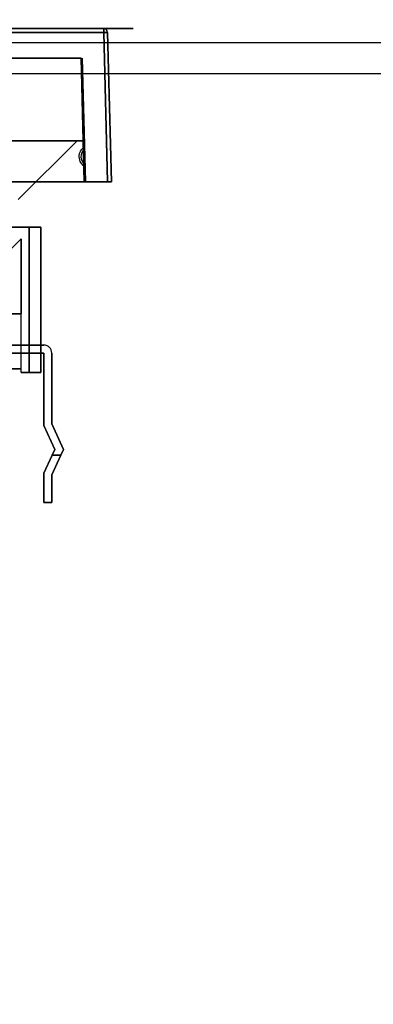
# Model space of a CAD drawing. Header units: millimetres. Extents: x 0 to 1524, y 0 to 1016.
# Tile 254 of 256: x 725 to 734, y 749 to 774. Entities that reach past the tile are written whole.
import ezdxf

# ---------------------------------------------------------------- set-up
doc = ezdxf.new("R2010")
doc.units = ezdxf.units.MM
doc.header["$LTSCALE"] = 83.82
doc.layers.get('0').update_dxf_attribs({"linetype": 'CONTINUOUS'})
doc.styles.get("Standard").update_dxf_attribs({"font": 'txt', "width": 0.8})
doc.dimstyles.new('DIMSTYLE_1', dxfattribs={"dimtxt": 15, "dimasz": 12, "dimexe": 0.18, "dimexo": 0.0625, "dimgap": 0.09, "dimtad": 1, "dimzin": 0, "dimdsep": 46, "dimtxsty": 'STANDARD', "dimblk": 'CLOSED', "dimblk1": 'CLOSED', "dimblk2": 'CLOSED', "dimcen": 0.09, "dimadec": 0, "dimazin": 0, "dimtp": 0.01, "dimtm": 0.01, "dimtfac": 1, "dimtofl": 0, "dimtmove": 0, "dimatfit": 3, "dimldrblk": 'CLOSED', "dimfxl": 1, "dimtolj": 1, "dimtzin": 0, "dimarcsym": 0})

# ---------------------------------------------------------------- blocks, each defined once
blk = doc.blocks.new('_CLOSED')
at = {"color": 0, "linetype": 'BYBLOCK'}
for p, q in [((0, 0), (-1, 0.2083)), ((-1, 0.2083), (-1, -0.2083)), ((-1, -0.2083), (0, 0)), ((-1, 0), (0, 0))]:
    blk.add_line(p, q, dxfattribs=at)
blk = doc.blocks.new('*D8')
at = {"color": 2, "linetype": 'CONTINUOUS'}
for p, q in [((743.487, 787.116), (417.669, 787.116)), ((418.669, 787.116), (418.669, 678.137)), ((418.669, 569.158), (418.669, 678.137)), ((571.056, 569.158), (417.669, 569.158))]:
    blk.add_line(p, q, dxfattribs=at)
at = {"color": 2, "linetype": 'CONTINUOUS', "xscale": 12, "yscale": 12, "zscale": 12}
for p, rotation in [((418.669, 787.116), 90), ((418.669, 569.158), 270)]:
    blk.add_blockref('_CLOSED', p, dxfattribs=dict(at, rotation=rotation))

msp = doc.modelspace()

# ---------------------------------------------------------------- linework, layer by layer
at = {"color": 4, "linetype": 'CONTINUOUS'}
for p, q in [((727.744, 774.028), (713.244, 774.028)), ((713.244, 774.028), (727.744, 774.028)), ((727.744, 774.028), (713.244, 774.028)), ((713.244, 774.028), (727.744, 774.028)), ((727.544, 774.028), (713.444, 774.028)), ((713.444, 774.028), (727.544, 774.028)), ((727.544, 774.028), (713.444, 774.028)), ((713.444, 774.028), (727.544, 774.028))]:
    msp.add_line(p, q, dxfattribs=at)
at = {"color": 6, "linetype": 'CONTINUOUS'}
for p, q in [((713.994, 774.028), (726.995, 774.028)), ((726.995, 774.028), (713.994, 774.028)), ((713.994, 774.028), (726.995, 774.028)), ((726.995, 774.028), (713.994, 774.028)), ((726.995, 773.93), (713.994, 773.93)), ((713.994, 773.93), (726.995, 773.93)), ((726.995, 773.93), (713.994, 773.93)), ((713.994, 773.93), (726.995, 773.93)), ((727.094, 770.128), (726.995, 773.93)), ((726.995, 773.93), (727.094, 770.128)), ((727.094, 770.128), (726.995, 773.93)), ((726.995, 773.93), (727.094, 770.128)), ((727.095, 773.93), (727.194, 770.128)), ((727.194, 770.128), (727.095, 773.93)), ((727.095, 773.93), (727.194, 770.128)), ((727.194, 770.128), (727.095, 773.93)), ((726.319, 771.178), (714.669, 771.178)), ((714.669, 771.178), (726.319, 771.178)), ((726.319, 771.178), (714.669, 771.178)), ((714.669, 771.178), (726.319, 771.178)), ((724.819, 769.678), (726.319, 771.178)), ((724.819, 769.678), (726.319, 771.178)), ((724.819, 769.678), (726.319, 771.178)), ((724.819, 769.678), (726.319, 771.178)), ((726.508, 770.959), (726.506, 771.018)), ((726.506, 771.018), (726.508, 770.959)), ((726.508, 770.959), (726.506, 771.018)), ((726.506, 771.018), (726.508, 770.959)), ((726.518, 770.576), (726.508, 770.959)), ((726.508, 770.959), (726.518, 770.576)), ((726.518, 770.576), (726.508, 770.959)), ((726.508, 770.959), (726.518, 770.576)), ((726.519, 770.518), (726.518, 770.576)), ((726.518, 770.576), (726.519, 770.518)), ((726.519, 770.518), (726.518, 770.576)), ((726.518, 770.576), (726.519, 770.518)), ((713.894, 770.128), (727.094, 770.128)), ((727.094, 770.128), (713.894, 770.128)), ((713.894, 770.128), (727.094, 770.128)), ((727.094, 770.128), (713.894, 770.128)), ((714.489, 770.128), (726.499, 770.128)), ((726.499, 770.128), (714.489, 770.128)), ((714.489, 770.128), (726.499, 770.128)), ((726.499, 770.128), (714.489, 770.128)), ((727.194, 770.128), (727.094, 770.128)), ((727.094, 770.128), (727.194, 770.128)), ((727.194, 770.128), (727.094, 770.128)), ((727.094, 770.128), (727.194, 770.128)), ((725.094, 768.978), (725.094, 765.278)), ((725.094, 765.278), (725.094, 768.978)), ((725.094, 768.978), (725.094, 765.278)), ((725.094, 765.278), (725.094, 768.978)), ((725.394, 765.278), (725.394, 768.978)), ((725.394, 768.978), (725.394, 765.278)), ((725.394, 765.278), (725.394, 768.978)), ((725.394, 768.978), (725.394, 765.278)), ((724.894, 765.378), (724.894, 768.678)), ((724.894, 765.378), (724.894, 768.678)), ((724.894, 765.378), (724.894, 768.678)), ((724.894, 765.378), (724.894, 768.678)), ((724.894, 766.778), (722.994, 766.778)), ((722.994, 766.778), (724.894, 766.778)), ((724.894, 766.778), (722.994, 766.778)), ((722.994, 766.778), (724.894, 766.778)), ((724.894, 765.278), (724.894, 766.778)), ((724.894, 765.278), (724.894, 766.778)), ((724.894, 765.278), (724.894, 766.778)), ((724.894, 765.278), (724.894, 766.778)), ((724.594, 765.978), (725.474, 765.978)), ((725.474, 765.978), (724.594, 765.978)), ((724.594, 765.978), (725.474, 765.978)), ((725.474, 765.978), (724.594, 765.978)), ((724.594, 765.978), (725.474, 765.978)), ((724.594, 765.978), (725.474, 765.978)), ((724.594, 765.978), (725.474, 765.978)), ((725.474, 765.978), (724.594, 765.978)), ((724.594, 765.978), (725.474, 765.978)), ((725.474, 765.978), (724.594, 765.978)), ((724.594, 765.978), (725.474, 765.978)), ((724.594, 765.978), (725.474, 765.978)), ((725.474, 765.778), (724.594, 765.778)), ((724.594, 765.778), (725.474, 765.778)), ((725.474, 765.778), (724.594, 765.778)), ((725.474, 765.778), (724.594, 765.778)), ((725.474, 765.778), (724.594, 765.778)), ((724.594, 765.778), (725.474, 765.778)), ((725.474, 765.778), (724.594, 765.778)), ((724.594, 765.778), (725.474, 765.778)), ((725.474, 765.778), (724.594, 765.778)), ((725.474, 765.778), (724.594, 765.778)), ((725.474, 765.778), (724.594, 765.778)), ((724.594, 765.778), (725.474, 765.778)), ((724.894, 765.378), (724.894, 765.778)), ((724.894, 765.778), (725.394, 765.778)), ((724.894, 765.378), (724.894, 765.778)), ((725.394, 765.778), (724.894, 765.778)), ((724.894, 765.378), (724.894, 765.778)), ((724.894, 765.778), (725.394, 765.778)), ((724.894, 765.378), (724.894, 765.778)), ((725.394, 765.778), (724.894, 765.778)), ((725.394, 765.278), (725.394, 765.778)), ((725.394, 765.278), (725.394, 765.778)), ((725.394, 765.278), (725.394, 765.778)), ((725.394, 765.278), (725.394, 765.778)), ((725.474, 765.778), (725.474, 763.934)), ((725.474, 763.934), (725.474, 765.778)), ((725.474, 765.778), (725.474, 763.934)), ((725.474, 763.934), (725.474, 765.778)), ((725.474, 763.934), (725.474, 765.778)), ((725.474, 763.934), (725.474, 765.778)), ((725.474, 765.778), (725.474, 763.934)), ((725.474, 763.934), (725.474, 765.778)), ((725.474, 765.778), (725.474, 763.934)), ((725.474, 763.934), (725.474, 765.778)), ((725.474, 763.934), (725.474, 765.778)), ((725.474, 763.934), (725.474, 765.778)), ((725.674, 763.978), (725.674, 765.778)), ((725.674, 765.778), (725.674, 763.978)), ((725.674, 763.978), (725.674, 765.778)), ((725.674, 765.778), (725.674, 763.978)), ((725.674, 765.778), (725.674, 763.978)), ((725.674, 765.778), (725.674, 763.978)), ((725.674, 763.978), (725.674, 765.778)), ((725.674, 765.778), (725.674, 763.978)), ((725.674, 763.978), (725.674, 765.778)), ((725.674, 765.778), (725.674, 763.978)), ((725.674, 765.778), (725.674, 763.978)), ((725.674, 765.778), (725.674, 763.978)), ((724.894, 765.378), (722.994, 765.378)), ((722.994, 765.378), (724.894, 765.378)), ((724.894, 765.378), (722.994, 765.378)), ((722.994, 765.378), (724.894, 765.378)), ((724.894, 765.278), (724.894, 765.378)), ((724.894, 765.278), (724.894, 765.378)), ((724.894, 765.278), (724.894, 765.378)), ((724.894, 765.278), (724.894, 765.378)), ((725.094, 765.278), (724.894, 765.278)), ((724.894, 765.278), (725.394, 765.278)), ((724.894, 765.278), (725.094, 765.278)), ((725.394, 765.278), (724.894, 765.278)), ((725.094, 765.278), (724.894, 765.278)), ((724.894, 765.278), (725.394, 765.278)), ((724.894, 765.278), (725.094, 765.278)), ((725.394, 765.278), (724.894, 765.278)), ((725.754, 763.328), (725.474, 763.934)), ((725.474, 763.934), (725.754, 763.328)), ((725.474, 763.934), (725.754, 763.328)), ((725.754, 763.328), (725.474, 763.934)), ((725.754, 763.328), (725.474, 763.934)), ((725.474, 763.934), (725.754, 763.328)), ((725.754, 763.328), (725.474, 763.934)), ((725.474, 763.934), (725.754, 763.328)), ((725.474, 763.934), (725.754, 763.328)), ((725.754, 763.328), (725.474, 763.934)), ((725.754, 763.328), (725.474, 763.934)), ((725.474, 763.934), (725.754, 763.328)), ((725.674, 763.978), (725.974, 763.328)), ((725.974, 763.328), (725.674, 763.978)), ((725.974, 763.328), (725.674, 763.978)), ((725.674, 763.978), (725.974, 763.328)), ((725.674, 763.978), (725.974, 763.328)), ((725.974, 763.328), (725.674, 763.978)), ((725.674, 763.978), (725.974, 763.328)), ((725.974, 763.328), (725.674, 763.978)), ((725.974, 763.328), (725.674, 763.978)), ((725.674, 763.978), (725.974, 763.328)), ((725.674, 763.978), (725.974, 763.328)), ((725.974, 763.328), (725.674, 763.978)), ((725.685, 763.178), (725.754, 763.328)), ((725.754, 763.328), (725.685, 763.178)), ((725.754, 763.328), (725.685, 763.178)), ((725.685, 763.178), (725.754, 763.328)), ((725.685, 763.178), (725.754, 763.328)), ((725.754, 763.328), (725.685, 763.178)), ((725.685, 763.178), (725.754, 763.328)), ((725.754, 763.328), (725.685, 763.178)), ((725.754, 763.328), (725.685, 763.178)), ((725.685, 763.178), (725.754, 763.328)), ((725.685, 763.178), (725.754, 763.328)), ((725.754, 763.328), (725.685, 763.178)), ((725.974, 763.328), (725.905, 763.178)), ((725.905, 763.178), (725.974, 763.328)), ((725.905, 763.178), (725.974, 763.328)), ((725.974, 763.328), (725.905, 763.178)), ((725.974, 763.328), (725.905, 763.178)), ((725.905, 763.178), (725.974, 763.328)), ((725.974, 763.328), (725.905, 763.178)), ((725.905, 763.178), (725.974, 763.328)), ((725.905, 763.178), (725.974, 763.328)), ((725.974, 763.328), (725.905, 763.178)), ((725.974, 763.328), (725.905, 763.178)), ((725.905, 763.178), (725.974, 763.328)), ((725.474, 762.721), (725.685, 763.178)), ((725.685, 763.178), (725.474, 762.721)), ((725.474, 762.721), (725.685, 763.178)), ((725.685, 763.178), (725.474, 762.721)), ((725.474, 762.721), (725.685, 763.178)), ((725.685, 763.178), (725.474, 762.721)), ((725.474, 762.721), (725.685, 763.178)), ((725.685, 763.178), (725.474, 762.721)), ((725.474, 762.721), (725.685, 763.178)), ((725.685, 763.178), (725.474, 762.721)), ((725.474, 762.721), (725.685, 763.178)), ((725.685, 763.178), (725.474, 762.721)), ((725.905, 763.178), (725.674, 762.678)), ((725.674, 762.678), (725.905, 763.178)), ((725.905, 763.178), (725.674, 762.678)), ((725.674, 762.678), (725.905, 763.178)), ((725.905, 763.178), (725.674, 762.678)), ((725.674, 762.678), (725.905, 763.178)), ((725.905, 763.178), (725.674, 762.678)), ((725.674, 762.678), (725.905, 763.178)), ((725.905, 763.178), (725.674, 762.678)), ((725.674, 762.678), (725.905, 763.178)), ((725.905, 763.178), (725.674, 762.678)), ((725.674, 762.678), (725.905, 763.178)), ((725.685, 763.178), (725.905, 763.178)), ((725.905, 763.178), (725.685, 763.178)), ((725.685, 763.178), (725.905, 763.178)), ((725.905, 763.178), (725.685, 763.178)), ((725.685, 763.178), (725.905, 763.178)), ((725.905, 763.178), (725.685, 763.178)), ((725.685, 763.178), (725.905, 763.178)), ((725.905, 763.178), (725.685, 763.178)), ((725.685, 763.178), (725.905, 763.178)), ((725.905, 763.178), (725.685, 763.178)), ((725.685, 763.178), (725.905, 763.178)), ((725.905, 763.178), (725.685, 763.178)), ((725.474, 762.721), (725.474, 761.978)), ((725.474, 761.978), (725.474, 762.721)), ((725.474, 762.721), (725.474, 761.978)), ((725.474, 761.978), (725.474, 762.721)), ((725.474, 762.721), (725.474, 761.978)), ((725.474, 761.978), (725.474, 762.721)), ((725.474, 762.721), (725.474, 761.978)), ((725.474, 761.978), (725.474, 762.721)), ((725.474, 762.721), (725.474, 761.978)), ((725.474, 761.978), (725.474, 762.721)), ((725.474, 762.721), (725.474, 761.978)), ((725.474, 761.978), (725.474, 762.721)), ((725.674, 761.978), (725.674, 762.678)), ((725.674, 762.678), (725.674, 761.978)), ((725.674, 761.978), (725.674, 762.678)), ((725.674, 762.678), (725.674, 761.978)), ((725.674, 761.978), (725.674, 762.678)), ((725.674, 762.678), (725.674, 761.978)), ((725.674, 761.978), (725.674, 762.678)), ((725.674, 762.678), (725.674, 761.978)), ((725.674, 761.978), (725.674, 762.678)), ((725.674, 762.678), (725.674, 761.978)), ((725.674, 761.978), (725.674, 762.678)), ((725.674, 762.678), (725.674, 761.978)), ((725.674, 761.978), (725.474, 761.978)), ((725.474, 761.978), (725.674, 761.978)), ((725.674, 761.978), (725.474, 761.978)), ((725.474, 761.978), (725.674, 761.978)), ((725.674, 761.978), (725.474, 761.978)), ((725.474, 761.978), (725.674, 761.978)), ((725.674, 761.978), (725.474, 761.978)), ((725.474, 761.978), (725.674, 761.978)), ((725.674, 761.978), (725.474, 761.978)), ((725.474, 761.978), (725.674, 761.978)), ((725.674, 761.978), (725.474, 761.978)), ((725.474, 761.978), (725.674, 761.978))]:
    msp.add_line(p, q, dxfattribs=at)
at = {"color": 7, "linetype": 'CONTINUOUS'}
for p, q in [((546.394, 773.678), (974.394, 773.678)), ((546.394, 773.678), (974.394, 773.678)), ((726.417, 773.278), (714.572, 773.278)), ((714.572, 773.278), (726.417, 773.278)), ((726.417, 773.278), (714.572, 773.278)), ((714.572, 773.278), (726.417, 773.278)), ((726.499, 770.128), (726.417, 773.278)), ((726.417, 773.278), (726.499, 770.128)), ((726.499, 770.128), (726.417, 773.278)), ((726.417, 773.278), (726.499, 770.128)), ((726.447, 773.278), (726.529, 770.128)), ((726.529, 770.128), (726.447, 773.278)), ((726.447, 773.278), (726.529, 770.128)), ((726.529, 770.128), (726.447, 773.278)), ((974.394, 772.878), (546.394, 772.878)), ((714.494, 771.178), (726.494, 771.178)), ((726.494, 771.178), (714.494, 771.178)), ((714.494, 771.178), (726.494, 771.178)), ((726.494, 771.178), (714.494, 771.178)), ((726.529, 770.128), (726.499, 770.128)), ((726.499, 770.128), (726.529, 770.128)), ((726.529, 770.128), (726.499, 770.128)), ((726.499, 770.128), (726.529, 770.128)), ((715.894, 768.978), (725.094, 768.978)), ((725.094, 768.978), (715.894, 768.978)), ((715.894, 768.978), (725.094, 768.978)), ((725.094, 768.978), (715.894, 768.978)), ((724.394, 768.178), (724.894, 768.678)), ((724.894, 768.678), (724.394, 768.178)), ((724.394, 768.178), (724.894, 768.678)), ((724.894, 768.678), (724.394, 768.178)), ((724.894, 766.778), (724.894, 768.678)), ((724.894, 768.678), (724.894, 766.778)), ((724.894, 766.778), (724.894, 768.678)), ((724.894, 768.678), (724.894, 766.778)), ((722.994, 766.778), (724.894, 766.778)), ((724.894, 766.778), (722.994, 766.778)), ((722.994, 766.778), (724.894, 766.778)), ((724.894, 766.778), (722.994, 766.778)), ((725.394, 765.778), (724.894, 765.778)), ((724.894, 765.778), (725.394, 765.778)), ((724.894, 765.778), (725.394, 765.778)), ((725.394, 765.778), (724.894, 765.778)), ((724.894, 765.778), (725.394, 765.778)), ((725.394, 765.778), (724.894, 765.778)), ((725.394, 765.778), (724.894, 765.778)), ((724.894, 765.778), (725.394, 765.778)), ((724.894, 765.778), (725.394, 765.778)), ((725.394, 765.778), (724.894, 765.778)), ((724.894, 765.778), (725.394, 765.778)), ((725.394, 765.778), (724.894, 765.778)), ((725.394, 765.978), (725.394, 765.778)), ((725.394, 765.778), (725.394, 765.978)), ((725.394, 765.978), (725.394, 765.778)), ((725.394, 765.778), (725.394, 765.978)), ((725.394, 765.978), (725.394, 765.778)), ((725.394, 765.778), (725.394, 765.978)), ((725.394, 765.978), (725.394, 765.778)), ((725.394, 765.778), (725.394, 765.978)), ((725.394, 765.978), (725.394, 765.778)), ((725.394, 765.778), (725.394, 765.978)), ((725.394, 765.978), (725.394, 765.778)), ((725.394, 765.778), (725.394, 765.978))]:
    msp.add_line(p, q, dxfattribs=at)
at = {"color": 4, "linetype": 'CONTINUOUS'}
for points in [[(724.974, 774.028), (724.986, 774.028), (725.02, 774.028), (725.075, 774.028), (725.15, 774.028), (725.241, 774.028), (725.344, 774.028), (725.456, 774.028), (725.574, 774.028), (725.691, 774.028), (725.803, 774.028), (725.906, 774.028), (725.999, 774.028), (726.073, 774.028), (726.128, 774.028), (726.163, 774.028), (726.174, 774.028)], [(726.174, 774.028), (726.163, 774.028), (726.129, 774.028), (726.074, 774.028), (725.999, 774.028), (725.908, 774.028), (725.805, 774.028), (725.693, 774.028), (725.574, 774.028), (725.458, 774.028), (725.346, 774.028), (725.242, 774.028), (725.15, 774.028), (725.076, 774.028), (725.02, 774.028), (724.986, 774.028), (724.974, 774.028)], [(724.974, 774.028), (724.986, 774.028), (725.02, 774.028), (725.075, 774.028), (725.15, 774.028), (725.241, 774.028), (725.344, 774.028), (725.456, 774.028), (725.574, 774.028), (725.691, 774.028), (725.803, 774.028), (725.906, 774.028), (725.999, 774.028), (726.073, 774.028), (726.128, 774.028), (726.163, 774.028), (726.174, 774.028)], [(726.174, 774.028), (726.163, 774.028), (726.129, 774.028), (726.074, 774.028), (725.999, 774.028), (725.908, 774.028), (725.805, 774.028), (725.693, 774.028), (725.574, 774.028), (725.458, 774.028), (725.346, 774.028), (725.242, 774.028), (725.15, 774.028), (725.076, 774.028), (725.02, 774.028), (724.986, 774.028), (724.974, 774.028)], [(724.974, 774.028), (724.986, 774.028), (725.02, 774.028), (725.075, 774.028), (725.15, 774.028), (725.241, 774.028), (725.344, 774.028), (725.456, 774.028), (725.574, 774.028), (725.691, 774.028), (725.803, 774.028), (725.906, 774.028), (725.999, 774.028), (726.073, 774.028), (726.128, 774.028), (726.163, 774.028), (726.174, 774.028)], [(726.174, 774.028), (726.163, 774.028), (726.129, 774.028), (726.074, 774.028), (725.999, 774.028), (725.908, 774.028), (725.805, 774.028), (725.693, 774.028), (725.574, 774.028), (725.458, 774.028), (725.346, 774.028), (725.242, 774.028), (725.15, 774.028), (725.076, 774.028), (725.02, 774.028), (724.986, 774.028), (724.974, 774.028)], [(724.974, 774.028), (724.986, 774.028), (725.02, 774.028), (725.075, 774.028), (725.15, 774.028), (725.241, 774.028), (725.344, 774.028), (725.456, 774.028), (725.574, 774.028), (725.691, 774.028), (725.803, 774.028), (725.906, 774.028), (725.999, 774.028), (726.073, 774.028), (726.128, 774.028), (726.163, 774.028), (726.174, 774.028)], [(726.174, 774.028), (726.163, 774.028), (726.129, 774.028), (726.074, 774.028), (725.999, 774.028), (725.908, 774.028), (725.805, 774.028), (725.693, 774.028), (725.574, 774.028), (725.458, 774.028), (725.346, 774.028), (725.242, 774.028), (725.15, 774.028), (725.076, 774.028), (725.02, 774.028), (724.986, 774.028), (724.974, 774.028)], [(724.974, 774.028), (724.986, 774.028), (725.02, 774.028), (725.075, 774.028), (725.15, 774.028), (725.241, 774.028), (725.344, 774.028), (725.456, 774.028), (725.574, 774.028), (725.691, 774.028), (725.803, 774.028), (725.906, 774.028), (725.999, 774.028), (726.073, 774.028), (726.128, 774.028), (726.163, 774.028), (726.174, 774.028)], [(726.174, 774.028), (726.163, 774.028), (726.129, 774.028), (726.074, 774.028), (725.999, 774.028), (725.908, 774.028), (725.805, 774.028), (725.693, 774.028), (725.574, 774.028), (725.458, 774.028), (725.346, 774.028), (725.242, 774.028), (725.15, 774.028), (725.076, 774.028), (725.02, 774.028), (724.986, 774.028), (724.974, 774.028)], [(724.974, 774.028), (724.986, 774.028), (725.02, 774.028), (725.075, 774.028), (725.15, 774.028), (725.241, 774.028), (725.344, 774.028), (725.456, 774.028), (725.574, 774.028), (725.691, 774.028), (725.803, 774.028), (725.906, 774.028), (725.999, 774.028), (726.073, 774.028), (726.128, 774.028), (726.163, 774.028), (726.174, 774.028)], [(726.174, 774.028), (726.163, 774.028), (726.129, 774.028), (726.074, 774.028), (725.999, 774.028), (725.908, 774.028), (725.805, 774.028), (725.693, 774.028), (725.574, 774.028), (725.458, 774.028), (725.346, 774.028), (725.242, 774.028), (725.15, 774.028), (725.076, 774.028), (725.02, 774.028), (724.986, 774.028), (724.974, 774.028)]]:
    msp.add_lwpolyline(points, dxfattribs=at)
at = {"color": 6, "linetype": 'CONTINUOUS'}
for points in [[(726.995, 773.93), (726.995, 773.952), (726.995, 773.972), (726.995, 773.991), (726.995, 774.006), (726.995, 774.018), (726.995, 774.025), (726.995, 774.028)], [(726.995, 774.028), (726.995, 774.025), (726.995, 774.018), (726.995, 774.007), (726.995, 773.991), (726.995, 773.973), (726.995, 773.952), (726.995, 773.93)], [(726.995, 773.93), (726.995, 773.952), (726.995, 773.972), (726.995, 773.991), (726.995, 774.006), (726.995, 774.018), (726.995, 774.025), (726.995, 774.028)], [(726.995, 774.028), (726.995, 774.025), (726.995, 774.018), (726.995, 774.007), (726.995, 773.991), (726.995, 773.973), (726.995, 773.952), (726.995, 773.93)], [(727.095, 773.93), (727.092, 773.931), (727.085, 773.931), (727.073, 773.931), (727.057, 773.931), (727.038, 773.931), (727.017, 773.931), (726.995, 773.93)], [(726.995, 773.93), (727.017, 773.931), (727.038, 773.931), (727.057, 773.931), (727.073, 773.931), (727.085, 773.931), (727.092, 773.931), (727.095, 773.93)], [(727.095, 773.93), (727.092, 773.931), (727.085, 773.931), (727.073, 773.931), (727.057, 773.931), (727.038, 773.931), (727.017, 773.931), (726.995, 773.93)], [(726.995, 773.93), (727.017, 773.931), (727.038, 773.931), (727.057, 773.931), (727.073, 773.931), (727.085, 773.931), (727.092, 773.931), (727.095, 773.93)], [(725.394, 765.278), (725.389, 765.278), (725.372, 765.278), (725.344, 765.278), (725.307, 765.278), (725.261, 765.278), (725.21, 765.278), (725.154, 765.278), (725.094, 765.278)], [(725.094, 765.278), (725.153, 765.278), (725.209, 765.278), (725.26, 765.278), (725.307, 765.278), (725.344, 765.278), (725.371, 765.278), (725.388, 765.278), (725.394, 765.278)], [(725.394, 765.278), (725.389, 765.278), (725.372, 765.278), (725.344, 765.278), (725.307, 765.278), (725.261, 765.278), (725.21, 765.278), (725.154, 765.278), (725.094, 765.278)], [(725.094, 765.278), (725.153, 765.278), (725.209, 765.278), (725.26, 765.278), (725.307, 765.278), (725.344, 765.278), (725.371, 765.278), (725.388, 765.278), (725.394, 765.278)]]:
    msp.add_lwpolyline(points, dxfattribs=at)
at = {"color": 7, "linetype": 'CONTINUOUS'}
for points in [[(725.394, 768.978), (725.389, 768.978), (725.372, 768.978), (725.344, 768.978), (725.307, 768.978), (725.261, 768.978), (725.21, 768.978), (725.154, 768.978), (725.094, 768.978)], [(725.094, 768.978), (725.153, 768.978), (725.209, 768.978), (725.26, 768.978), (725.307, 768.978), (725.344, 768.978), (725.371, 768.978), (725.388, 768.978), (725.394, 768.978)], [(725.394, 768.978), (725.389, 768.978), (725.372, 768.978), (725.344, 768.978), (725.307, 768.978), (725.261, 768.978), (725.21, 768.978), (725.154, 768.978), (725.094, 768.978)], [(725.094, 768.978), (725.153, 768.978), (725.209, 768.978), (725.26, 768.978), (725.307, 768.978), (725.344, 768.978), (725.371, 768.978), (725.388, 768.978), (725.394, 768.978)]]:
    msp.add_lwpolyline(points, dxfattribs=at)
at = {"color": 6, "linetype": 'CONTINUOUS'}
for centre, radius, start, end in [((726.995, 773.928), 0.1, 1.5, 90), ((726.995, 773.928), 0.1, 1.5, 90), ((726.995, 773.928), 0.1, 1.5, 90), ((726.995, 773.928), 0.1, 1.5, 90), ((726.646, 770.771), 0.283, 119.5898, 243.4102), ((726.646, 770.771), 0.283, 119.5898, 243.4102), ((726.646, 770.771), 0.283, 119.5898, 243.4102), ((726.646, 770.771), 0.283, 119.5898, 243.4102), ((726.646, 770.771), 0.233, 126.3682, 236.6318), ((726.646, 770.771), 0.233, 126.3682, 236.6318), ((726.646, 770.771), 0.233, 126.3682, 236.6318), ((726.646, 770.771), 0.233, 126.3682, 236.6318), ((725.474, 765.778), 0.2, 0, 90), ((725.474, 765.778), 0.2, 0, 90), ((725.474, 765.778), 0.2, 0, 90), ((725.474, 765.778), 0.2, 0, 90), ((725.474, 765.778), 0.2, 0, 90), ((725.474, 765.778), 0.2, 0, 90), ((725.474, 765.778), 0.2, 0, 90), ((725.474, 765.778), 0.2, 0, 90), ((725.474, 765.778), 0.2, 0, 90), ((725.474, 765.778), 0.2, 0, 90), ((725.474, 765.778), 0.2, 0, 90), ((725.474, 765.778), 0.2, 0, 90)]:
    msp.add_arc(centre, radius, start, end, dxfattribs=at)

# ---------------------------------------------------------------- dimensions: what is measured, and where the dimension line sits
at = {"color": 2, "linetype": 'CONTINUOUS'}
dim = msp.add_linear_dim(base=(418.669, 787.116), p1=(571.056, 569.158), p2=(743.487, 787.116), angle=90, dimstyle='DIMSTYLE_1', dxfattribs=at)
dim.commit()
dim.dimension.update_dxf_attribs({"geometry": '*D8', "text_midpoint": (414.919, 642.137), "dimtype": 160})

doc.saveas('drawing.dxf')
